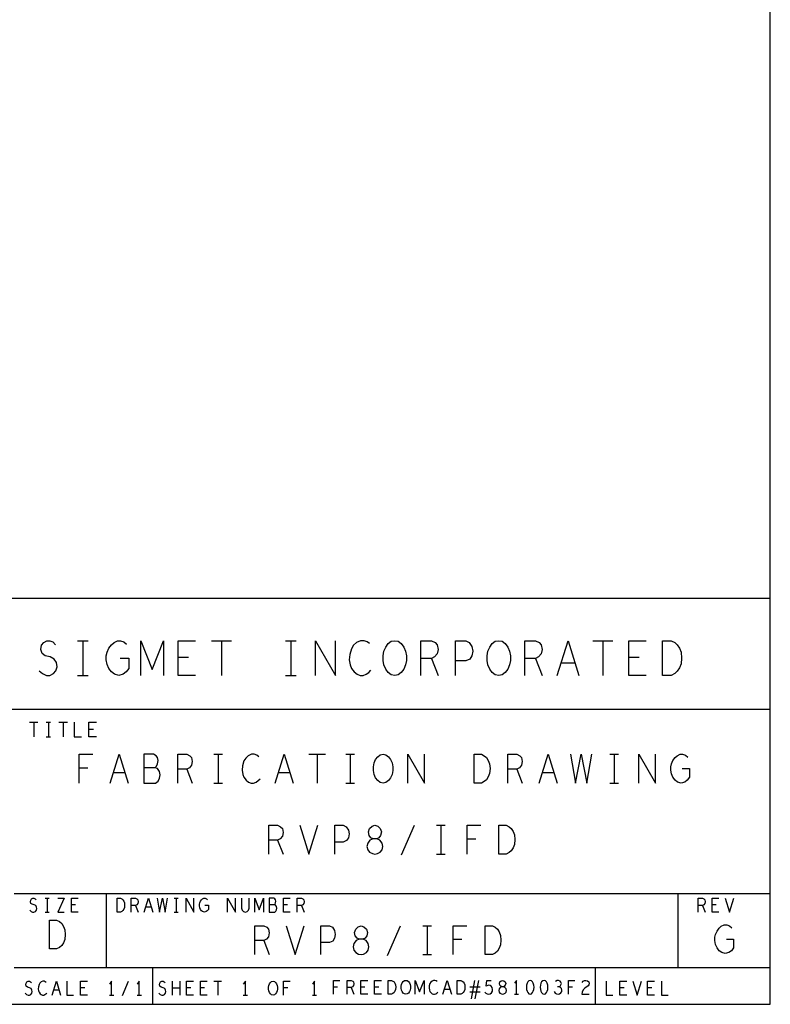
# Model space of a CAD drawing. Extents: x 280 to 610, y 250 to 460.
# Tile 39 of 53: x 569 to 610, y 250 to 303. Entities that reach past the tile are written whole.
import ezdxf

# ---------------------------------------------------------------- set-up
doc = ezdxf.new("R2010")
doc.units = 0
doc.layers.add('RVP8-IFD_G_fab_art', color=2, linetype='CONTINUOUS')

msp = doc.modelspace()

# ---------------------------------------------------------------- linework, layer by layer
at = {"layer": 'RVP8-IFD_G_fab_art'}
for points in [[(279.7, 249.65), (609.7, 249.65), (609.7, 459.65), (279.7, 459.65), (279.7, 249.65), (279.7, 249.65)], [(589.335, 267.49), (589.147, 267.521), (588.983, 267.647), (588.842, 267.835), (588.747, 268.054), (588.7, 268.305), (588.7, 268.555), (588.747, 268.806), (588.842, 269.025), (588.983, 269.213), (589.147, 269.339), (589.335, 269.37), (589.523, 269.339), (589.687, 269.213), (589.828, 269.025), (589.923, 268.806), (589.97, 268.555), (589.97, 268.305), (589.923, 268.054), (589.828, 267.835), (589.687, 267.647), (589.523, 267.521), (589.335, 267.49)], [(594.975, 267.49), (594.787, 267.521), (594.623, 267.647), (594.482, 267.835), (594.387, 268.054), (594.34, 268.305), (594.34, 268.555), (594.387, 268.806), (594.482, 269.025), (594.623, 269.213), (594.787, 269.339), (594.975, 269.37), (595.163, 269.339), (595.327, 269.213), (595.468, 269.025), (595.563, 268.806), (595.61, 268.555), (595.61, 268.305), (595.563, 268.054), (595.468, 267.835), (595.327, 267.647), (595.163, 267.521), (594.975, 267.49)], [(603.858, 267.49), (603.858, 269.37), (604.328, 269.37), (604.516, 269.276), (604.657, 269.151), (604.775, 268.963), (604.868, 268.743), (604.892, 268.43), (604.868, 268.117), (604.775, 267.897), (604.657, 267.709), (604.516, 267.584), (604.328, 267.49), (603.858, 267.49)], [(588.7, 261.65), (588.544, 261.676), (588.408, 261.78), (588.29, 261.936), (588.212, 262.118), (588.173, 262.326), (588.173, 262.534), (588.212, 262.742), (588.29, 262.924), (588.408, 263.08), (588.544, 263.184), (588.7, 263.21), (588.856, 263.184), (588.992, 263.08), (589.11, 262.924), (589.188, 262.742), (589.227, 262.534), (589.227, 262.326), (589.188, 262.118), (589.11, 261.936), (588.992, 261.78), (588.856, 261.676), (588.7, 261.65)], [(593.641, 261.65), (593.641, 263.21), (594.031, 263.21), (594.187, 263.132), (594.304, 263.028), (594.402, 262.872), (594.48, 262.69), (594.499, 262.43), (594.48, 262.17), (594.402, 261.988), (594.304, 261.832), (594.187, 261.728), (594.031, 261.65), (593.641, 261.65)], [(588.255, 257.8), (588.391, 257.826), (588.547, 257.904), (588.645, 258.034), (588.684, 258.216), (588.645, 258.398), (588.528, 258.554), (588.352, 258.632), (588.158, 258.632), (588.04, 258.684), (587.943, 258.814), (587.904, 258.996), (587.963, 259.178), (588.099, 259.308), (588.255, 259.36), (588.411, 259.308), (588.547, 259.178), (588.606, 258.996), (588.567, 258.814), (588.47, 258.684), (588.352, 258.632), (588.158, 258.632), (587.982, 258.554), (587.865, 258.398), (587.826, 258.216), (587.865, 258.034), (587.963, 257.904), (588.119, 257.826), (588.255, 257.8)], [(594.986, 257.8), (594.986, 259.36), (595.376, 259.36), (595.532, 259.282), (595.649, 259.178), (595.747, 259.022), (595.824, 258.84), (595.844, 258.58), (595.824, 258.32), (595.747, 258.138), (595.649, 257.982), (595.532, 257.878), (595.376, 257.8), (594.986, 257.8)], [(574.275, 254.65), (574.275, 255.4), (574.461, 255.4), (574.536, 255.362), (574.592, 255.312), (574.639, 255.238), (574.676, 255.15), (574.685, 255.025), (574.676, 254.9), (574.639, 254.812), (574.592, 254.737), (574.536, 254.687), (574.461, 254.65), (574.275, 254.65)], [(570.606, 252.65), (570.606, 254.21), (570.996, 254.21), (571.152, 254.132), (571.269, 254.028), (571.367, 253.872), (571.444, 253.69), (571.464, 253.43), (571.444, 253.17), (571.367, 252.988), (571.269, 252.832), (571.152, 252.728), (570.996, 252.65), (570.606, 252.65), (570.606, 252.65)], [(587.505, 252.35), (587.641, 252.376), (587.797, 252.454), (587.895, 252.584), (587.934, 252.766), (587.895, 252.948), (587.778, 253.104), (587.602, 253.182), (587.408, 253.182), (587.29, 253.234), (587.193, 253.364), (587.154, 253.546), (587.213, 253.728), (587.349, 253.858), (587.505, 253.91), (587.661, 253.858), (587.797, 253.728), (587.856, 253.546), (587.817, 253.364), (587.72, 253.234), (587.602, 253.182), (587.408, 253.182), (587.232, 253.104), (587.115, 252.948), (587.076, 252.766), (587.115, 252.584), (587.213, 252.454), (587.369, 252.376), (587.505, 252.35)], [(594.236, 252.35), (594.236, 253.91), (594.626, 253.91), (594.782, 253.832), (594.899, 253.728), (594.997, 253.572), (595.074, 253.39), (595.094, 253.13), (595.074, 252.87), (594.997, 252.688), (594.899, 252.532), (594.782, 252.428), (594.626, 252.35), (594.236, 252.35)], [(582.73, 250.15), (582.655, 250.162), (582.59, 250.212), (582.534, 250.287), (582.497, 250.375), (582.478, 250.475), (582.478, 250.575), (582.497, 250.675), (582.534, 250.763), (582.59, 250.837), (582.655, 250.888), (582.73, 250.9), (582.805, 250.888), (582.87, 250.837), (582.926, 250.763), (582.963, 250.675), (582.982, 250.575), (582.982, 250.475), (582.963, 250.375), (582.926, 250.287), (582.87, 250.212), (582.805, 250.162), (582.73, 250.15)], [(588.975, 250.2), (588.975, 250.95), (589.161, 250.95), (589.236, 250.912), (589.292, 250.862), (589.339, 250.788), (589.376, 250.7), (589.385, 250.575), (589.376, 250.45), (589.339, 250.362), (589.292, 250.287), (589.236, 250.237), (589.161, 250.2), (588.975, 250.2)], [(589.93, 250.2), (589.855, 250.213), (589.79, 250.262), (589.734, 250.337), (589.697, 250.425), (589.678, 250.525), (589.678, 250.625), (589.697, 250.725), (589.734, 250.813), (589.79, 250.887), (589.855, 250.938), (589.93, 250.95), (590.005, 250.938), (590.07, 250.887), (590.126, 250.813), (590.163, 250.725), (590.182, 250.625), (590.182, 250.525), (590.163, 250.425), (590.126, 250.337), (590.07, 250.262), (590.005, 250.213), (589.93, 250.2)], [(592.725, 250.2), (592.725, 250.95), (592.911, 250.95), (592.986, 250.912), (593.042, 250.862), (593.089, 250.788), (593.126, 250.7), (593.135, 250.575), (593.126, 250.45), (593.089, 250.362), (593.042, 250.287), (592.986, 250.237), (592.911, 250.2), (592.725, 250.2)], [(595.18, 250.2), (595.245, 250.213), (595.32, 250.25), (595.367, 250.312), (595.385, 250.4), (595.367, 250.487), (595.311, 250.562), (595.227, 250.6), (595.133, 250.6), (595.077, 250.625), (595.031, 250.687), (595.012, 250.775), (595.04, 250.862), (595.105, 250.925), (595.18, 250.95), (595.255, 250.925), (595.32, 250.862), (595.348, 250.775), (595.329, 250.687), (595.283, 250.625), (595.227, 250.6), (595.133, 250.6), (595.049, 250.562), (594.993, 250.487), (594.975, 250.4), (594.993, 250.312), (595.04, 250.25), (595.115, 250.213), (595.18, 250.2)], [(596.68, 250.95), (596.605, 250.925), (596.549, 250.862), (596.512, 250.788), (596.484, 250.687), (596.475, 250.575), (596.484, 250.462), (596.512, 250.362), (596.549, 250.287), (596.605, 250.225), (596.68, 250.2), (596.755, 250.225), (596.811, 250.287), (596.848, 250.362), (596.876, 250.462), (596.885, 250.575), (596.876, 250.687), (596.848, 250.788), (596.811, 250.862), (596.755, 250.925), (596.68, 250.95)], [(597.43, 250.95), (597.355, 250.925), (597.299, 250.862), (597.262, 250.788), (597.234, 250.687), (597.225, 250.575), (597.234, 250.462), (597.262, 250.362), (597.299, 250.287), (597.355, 250.225), (597.43, 250.2), (597.505, 250.225), (597.561, 250.287), (597.598, 250.362), (597.626, 250.462), (597.635, 250.575), (597.626, 250.687), (597.598, 250.788), (597.561, 250.862), (597.505, 250.925), (597.43, 250.95)]]:
    msp.add_lwpolyline(points, close=True, dxfattribs=at)
for points in [[(609.7, 271.65), (547.7, 271.65), (547.7, 249.65)], [(570.042, 267.741), (570.23, 267.584), (570.441, 267.49), (570.629, 267.49), (570.817, 267.584), (570.958, 267.741), (571.028, 267.96), (570.982, 268.179), (570.864, 268.367), (570.652, 268.493), (570.371, 268.555), (570.206, 268.681), (570.135, 268.9), (570.183, 269.119), (570.3, 269.276), (570.464, 269.37), (570.629, 269.37), (570.794, 269.307), (570.935, 269.151)], [(572.133, 269.37), (572.697, 269.37)], [(572.415, 269.37), (572.415, 267.49)], [(574.436, 268.43), (574.906, 268.43), (574.906, 267.866), (574.765, 267.678), (574.6, 267.553), (574.366, 267.49), (574.131, 267.553), (573.966, 267.678), (573.825, 267.866), (573.731, 268.085), (573.684, 268.336), (573.684, 268.555), (573.731, 268.743), (573.825, 268.963), (573.966, 269.151), (574.107, 269.276), (574.295, 269.37), (574.459, 269.37), (574.647, 269.307), (574.788, 269.182)], [(575.564, 267.49), (575.564, 269.37), (576.175, 267.803), (576.786, 269.37), (576.786, 267.49)], [(578.525, 267.49), (577.585, 267.49), (577.585, 269.37), (578.525, 269.37)], [(579.395, 269.37), (580.475, 269.37)], [(579.935, 269.37), (579.935, 267.49)], [(583.413, 269.37), (583.977, 269.37)], [(583.695, 269.37), (583.695, 267.49)], [(585.035, 267.49), (585.035, 269.37), (586.115, 267.49), (586.115, 269.37)], [(587.972, 269.213), (587.831, 269.307), (587.667, 269.37), (587.479, 269.37), (587.267, 269.276), (587.103, 269.119), (586.985, 268.931), (586.891, 268.618), (586.867, 268.336), (586.915, 268.054), (586.985, 267.866), (587.126, 267.678), (587.291, 267.553), (587.455, 267.49), (587.619, 267.49), (587.784, 267.553), (587.925, 267.647), (588.043, 267.772)], [(590.745, 267.49), (590.745, 269.37), (591.332, 269.37), (591.52, 269.276), (591.638, 269.151), (591.685, 268.9), (591.638, 268.649), (591.497, 268.493), (591.332, 268.399), (590.745, 268.399)], [(592.625, 267.49), (592.625, 269.37), (593.189, 269.37), (593.377, 269.276), (593.518, 269.057), (593.565, 268.806), (593.518, 268.555), (593.4, 268.367), (593.189, 268.273), (592.625, 268.273)], [(596.385, 267.49), (596.385, 269.37), (596.972, 269.37), (597.16, 269.276), (597.278, 269.151), (597.325, 268.9), (597.278, 268.649), (597.137, 268.493), (596.972, 268.399), (596.385, 268.399)], [(598.147, 267.49), (598.735, 269.37), (599.323, 267.49)], [(600.075, 269.37), (601.155, 269.37)], [(600.615, 269.37), (600.615, 267.49)], [(602.965, 267.49), (602.025, 267.49), (602.025, 269.37), (602.965, 269.37)], [(578.149, 268.461), (577.585, 268.461)], [(591.332, 268.399), (591.685, 267.49)], [(596.972, 268.399), (597.325, 267.49)], [(599.111, 268.148), (598.359, 268.148)], [(602.589, 268.461), (602.025, 268.461)], [(572.133, 267.49), (572.697, 267.49)], [(583.413, 267.49), (583.977, 267.49)], [(547.7, 265.65), (609.7, 265.65)], [(569.52, 264.95), (569.98, 264.95)], [(569.75, 264.95), (569.75, 264.15)], [(570.43, 264.95), (570.67, 264.95)], [(570.55, 264.95), (570.55, 264.15)], [(571.12, 264.95), (571.58, 264.95)], [(571.35, 264.95), (571.35, 264.15)], [(571.95, 264.95), (571.95, 264.15), (572.35, 264.15)], [(573.15, 264.15), (572.75, 264.15), (572.75, 264.95), (573.15, 264.95)], [(572.99, 264.563), (572.75, 264.563)], [(570.43, 264.15), (570.67, 264.15)], [(572.219, 261.65), (572.219, 263.21), (572.961, 263.21)], [(573.892, 261.65), (574.38, 263.21), (574.868, 261.65)], [(576.326, 262.482), (576.404, 262.56), (576.462, 262.69), (576.502, 262.872), (576.462, 263.028), (576.385, 263.132), (576.248, 263.21), (575.722, 263.21), (575.722, 261.65), (576.365, 261.65), (576.502, 261.754), (576.58, 261.91), (576.618, 262.092), (576.58, 262.274), (576.462, 262.43), (576.326, 262.482), (575.722, 262.482)], [(577.57, 261.65), (577.57, 263.21), (578.058, 263.21), (578.214, 263.132), (578.311, 263.028), (578.35, 262.82), (578.311, 262.612), (578.194, 262.482), (578.058, 262.404), (577.57, 262.404)], [(579.516, 263.21), (579.984, 263.21)], [(579.75, 263.21), (579.75, 261.65)], [(581.969, 263.08), (581.852, 263.158), (581.716, 263.21), (581.56, 263.21), (581.384, 263.132), (581.248, 263.002), (581.15, 262.846), (581.072, 262.586), (581.052, 262.352), (581.092, 262.118), (581.15, 261.962), (581.267, 261.806), (581.404, 261.702), (581.54, 261.65), (581.676, 261.65), (581.813, 261.702), (581.93, 261.78), (582.028, 261.884)], [(582.842, 261.65), (583.33, 263.21), (583.818, 261.65)], [(584.672, 263.21), (585.568, 263.21)], [(585.12, 263.21), (585.12, 261.65)], [(586.676, 263.21), (587.144, 263.21)], [(586.91, 263.21), (586.91, 261.65)], [(590.042, 261.65), (590.042, 263.21), (590.938, 261.65), (590.938, 263.21)], [(595.47, 261.65), (595.47, 263.21), (595.958, 263.21), (596.114, 263.132), (596.211, 263.028), (596.25, 262.82), (596.211, 262.612), (596.094, 262.482), (595.958, 262.404), (595.47, 262.404)], [(597.162, 261.65), (597.65, 263.21), (598.138, 261.65)], [(598.855, 263.21), (599.128, 261.65), (599.44, 263.21), (599.752, 261.65), (600.025, 263.21)], [(600.996, 263.21), (601.464, 263.21)], [(601.23, 263.21), (601.23, 261.65)], [(602.572, 261.65), (602.572, 263.21), (603.468, 261.65), (603.468, 263.21)], [(604.927, 262.43), (605.317, 262.43), (605.317, 261.962), (605.2, 261.806), (605.064, 261.702), (604.869, 261.65), (604.674, 261.702), (604.537, 261.806), (604.42, 261.962), (604.342, 262.144), (604.303, 262.352), (604.303, 262.534), (604.342, 262.69), (604.42, 262.872), (604.537, 263.028), (604.654, 263.132), (604.81, 263.21), (604.946, 263.21), (605.102, 263.158), (605.22, 263.054)], [(572.688, 262.456), (572.219, 262.456)], [(574.692, 262.196), (574.068, 262.196)], [(578.058, 262.404), (578.35, 261.65)], [(583.642, 262.196), (583.018, 262.196)], [(595.958, 262.404), (596.25, 261.65)], [(597.962, 262.196), (597.338, 262.196)], [(579.516, 261.65), (579.984, 261.65)], [(586.676, 261.65), (587.144, 261.65)], [(600.996, 261.65), (601.464, 261.65)], [(582.495, 257.8), (582.495, 259.36), (582.982, 259.36), (583.138, 259.282), (583.236, 259.178), (583.275, 258.97), (583.236, 258.762), (583.119, 258.632), (582.982, 258.554), (582.495, 258.554)], [(584.187, 259.36), (584.675, 257.8), (585.163, 259.36)], [(586.075, 257.8), (586.075, 259.36), (586.543, 259.36), (586.699, 259.282), (586.816, 259.1), (586.855, 258.892), (586.816, 258.684), (586.718, 258.528), (586.543, 258.45), (586.075, 258.45)], [(589.694, 257.748), (590.396, 259.36)], [(591.601, 259.36), (592.069, 259.36)], [(591.835, 259.36), (591.835, 257.8)], [(593.254, 257.8), (593.254, 259.36), (593.996, 259.36)], [(582.982, 258.554), (583.275, 257.8)], [(593.722, 258.606), (593.254, 258.606)], [(591.601, 257.8), (592.069, 257.8)], [(609.7, 255.65), (568.7, 255.65)], [(569.534, 254.75), (569.609, 254.687), (569.693, 254.65), (569.767, 254.65), (569.842, 254.687), (569.898, 254.75), (569.926, 254.838), (569.907, 254.925), (569.861, 255), (569.777, 255.05), (569.665, 255.075), (569.599, 255.125), (569.571, 255.212), (569.59, 255.3), (569.637, 255.362), (569.702, 255.4), (569.767, 255.4), (569.833, 255.375), (569.889, 255.312)], [(570.368, 255.4), (570.592, 255.4)], [(570.48, 255.4), (570.48, 254.65)], [(571.053, 255.4), (571.407, 255.4), (571.053, 254.65), (571.407, 254.65)], [(572.167, 254.65), (571.793, 254.65), (571.793, 255.4), (572.167, 255.4)], [(573.7, 251.65), (573.7, 255.65)], [(575.043, 254.65), (575.043, 255.4), (575.277, 255.4), (575.351, 255.362), (575.398, 255.312), (575.417, 255.212), (575.398, 255.112), (575.342, 255.05), (575.277, 255.012), (575.043, 255.012)], [(575.747, 254.65), (575.98, 255.4), (576.213, 254.65)], [(576.45, 255.4), (576.581, 254.65), (576.73, 255.4), (576.879, 254.65), (577.01, 255.4)], [(577.368, 255.4), (577.592, 255.4)], [(577.48, 255.4), (577.48, 254.65)], [(578.015, 254.65), (578.015, 255.4), (578.445, 254.65), (578.445, 255.4)], [(579.036, 255.025), (579.223, 255.025), (579.223, 254.8), (579.167, 254.725), (579.101, 254.675), (579.008, 254.65), (578.915, 254.675), (578.849, 254.725), (578.793, 254.8), (578.756, 254.888), (578.737, 254.988), (578.737, 255.075), (578.756, 255.15), (578.793, 255.238), (578.849, 255.312), (578.905, 255.362), (578.98, 255.4), (579.045, 255.4), (579.12, 255.375), (579.176, 255.325)], [(580.265, 254.65), (580.265, 255.4), (580.695, 254.65), (580.695, 255.4)], [(581.025, 255.4), (581.025, 254.863), (581.062, 254.75), (581.137, 254.675), (581.23, 254.65), (581.323, 254.675), (581.398, 254.75), (581.435, 254.863), (581.435, 255.4)], [(581.737, 254.65), (581.737, 255.4), (581.98, 254.775), (582.223, 255.4), (582.223, 254.65)], [(582.805, 255.05), (582.842, 255.088), (582.87, 255.15), (582.889, 255.238), (582.87, 255.312), (582.833, 255.362), (582.767, 255.4), (582.515, 255.4), (582.515, 254.65), (582.823, 254.65), (582.889, 254.7), (582.926, 254.775), (582.945, 254.863), (582.926, 254.95), (582.87, 255.025), (582.805, 255.05), (582.515, 255.05)], [(583.667, 254.65), (583.293, 254.65), (583.293, 255.4), (583.667, 255.4)], [(584.043, 254.65), (584.043, 255.4), (584.277, 255.4), (584.351, 255.362), (584.398, 255.312), (584.417, 255.212), (584.398, 255.112), (584.342, 255.05), (584.277, 255.012), (584.043, 255.012)], [(604.7, 251.65), (604.7, 255.65)], [(605.793, 254.65), (605.793, 255.4), (606.027, 255.4), (606.101, 255.362), (606.148, 255.312), (606.167, 255.212), (606.148, 255.112), (606.092, 255.05), (606.027, 255.012), (605.793, 255.012)], [(606.917, 254.65), (606.543, 254.65), (606.543, 255.4), (606.917, 255.4)], [(607.247, 255.4), (607.48, 254.65), (607.713, 255.4)], [(572.017, 255.038), (571.793, 255.038)], [(575.277, 255.012), (575.417, 254.65)], [(576.129, 254.912), (575.831, 254.912)], [(583.517, 255.038), (583.293, 255.038)], [(584.277, 255.012), (584.417, 254.65)], [(606.027, 255.012), (606.167, 254.65)], [(606.767, 255.038), (606.543, 255.038)], [(570.368, 254.65), (570.592, 254.65)], [(577.368, 254.65), (577.592, 254.65)], [(581.745, 252.35), (581.745, 253.91), (582.232, 253.91), (582.388, 253.832), (582.486, 253.728), (582.525, 253.52), (582.486, 253.312), (582.369, 253.182), (582.232, 253.104), (581.745, 253.104)], [(583.437, 253.91), (583.925, 252.35), (584.413, 253.91)], [(585.325, 252.35), (585.325, 253.91), (585.793, 253.91), (585.949, 253.832), (586.066, 253.65), (586.105, 253.442), (586.066, 253.234), (585.968, 253.078), (585.793, 253), (585.325, 253)], [(588.944, 252.298), (589.646, 253.91)], [(590.851, 253.91), (591.319, 253.91)], [(591.085, 253.91), (591.085, 252.35)], [(592.504, 252.35), (592.504, 253.91), (593.246, 253.91)], [(607.317, 253.18), (607.707, 253.18), (607.707, 252.712), (607.59, 252.556), (607.454, 252.452), (607.259, 252.4), (607.064, 252.452), (606.927, 252.556), (606.81, 252.712), (606.732, 252.894), (606.693, 253.102), (606.693, 253.284), (606.732, 253.44), (606.81, 253.622), (606.927, 253.778), (607.044, 253.882), (607.2, 253.96), (607.336, 253.96), (607.492, 253.908), (607.61, 253.804)], [(592.972, 253.156), (592.504, 253.156)], [(582.232, 253.104), (582.525, 252.35)], [(590.851, 252.35), (591.319, 252.35)], [(568.7, 251.65), (609.7, 251.65)], [(576.2, 251.65), (576.2, 249.65)], [(600.2, 251.65), (600.2, 249.65)], [(569.284, 250.25), (569.359, 250.187), (569.443, 250.15), (569.517, 250.15), (569.592, 250.187), (569.648, 250.25), (569.676, 250.338), (569.657, 250.425), (569.611, 250.5), (569.527, 250.55), (569.415, 250.575), (569.349, 250.625), (569.321, 250.712), (569.34, 250.8), (569.387, 250.862), (569.452, 250.9), (569.517, 250.9), (569.583, 250.875), (569.639, 250.812)], [(570.435, 250.837), (570.379, 250.875), (570.314, 250.9), (570.239, 250.9), (570.155, 250.862), (570.09, 250.8), (570.043, 250.725), (570.006, 250.6), (569.997, 250.488), (570.015, 250.375), (570.043, 250.3), (570.099, 250.225), (570.165, 250.175), (570.23, 250.15), (570.295, 250.15), (570.361, 250.175), (570.417, 250.212), (570.463, 250.262)], [(570.747, 250.15), (570.98, 250.9), (571.213, 250.15)], [(571.543, 250.9), (571.543, 250.15), (571.917, 250.15)], [(572.667, 250.15), (572.293, 250.15), (572.293, 250.9), (572.667, 250.9)], [(572.517, 250.538), (572.293, 250.538)], [(573.98, 250.15), (573.98, 250.9), (573.868, 250.75)], [(574.562, 250.125), (574.898, 250.9)], [(575.48, 250.15), (575.48, 250.9), (575.368, 250.75)], [(576.534, 250.25), (576.609, 250.187), (576.693, 250.15), (576.767, 250.15), (576.842, 250.187), (576.898, 250.25), (576.926, 250.338), (576.907, 250.425), (576.861, 250.5), (576.777, 250.55), (576.665, 250.575), (576.599, 250.625), (576.571, 250.712), (576.59, 250.8), (576.637, 250.862), (576.702, 250.9), (576.767, 250.9), (576.833, 250.875), (576.889, 250.812)], [(577.284, 250.15), (577.284, 250.9)], [(577.676, 250.525), (577.284, 250.525)], [(577.676, 250.9), (577.676, 250.15)], [(578.417, 250.15), (578.043, 250.15), (578.043, 250.9), (578.417, 250.9)], [(578.267, 250.538), (578.043, 250.538)], [(579.167, 250.15), (578.793, 250.15), (578.793, 250.9), (579.167, 250.9)], [(579.017, 250.538), (578.793, 250.538)], [(579.515, 250.9), (579.945, 250.9)], [(579.73, 250.9), (579.73, 250.15)], [(581.23, 250.15), (581.23, 250.9), (581.118, 250.75)], [(583.303, 250.15), (583.303, 250.9), (583.657, 250.9)], [(583.527, 250.538), (583.303, 250.538)], [(584.98, 250.15), (584.98, 250.9), (584.868, 250.75)], [(586.003, 250.2), (586.003, 250.95), (586.357, 250.95)], [(586.227, 250.588), (586.003, 250.588)], [(586.743, 250.2), (586.743, 250.95), (586.977, 250.95), (587.051, 250.912), (587.098, 250.862), (587.117, 250.762), (587.098, 250.662), (587.042, 250.6), (586.977, 250.562), (586.743, 250.562)], [(586.977, 250.562), (587.117, 250.2)], [(587.867, 250.2), (587.493, 250.2), (587.493, 250.95), (587.867, 250.95)], [(587.717, 250.588), (587.493, 250.588)], [(588.617, 250.2), (588.243, 250.2), (588.243, 250.95), (588.617, 250.95)], [(588.467, 250.588), (588.243, 250.588)], [(590.437, 250.2), (590.437, 250.95), (590.68, 250.325), (590.923, 250.95), (590.923, 250.2)], [(591.635, 250.887), (591.579, 250.925), (591.514, 250.95), (591.439, 250.95), (591.355, 250.912), (591.29, 250.85), (591.243, 250.775), (591.206, 250.65), (591.197, 250.538), (591.215, 250.425), (591.243, 250.35), (591.299, 250.275), (591.365, 250.225), (591.43, 250.2), (591.495, 250.2), (591.561, 250.225), (591.617, 250.262), (591.663, 250.312)], [(591.947, 250.2), (592.18, 250.95), (592.413, 250.2)], [(592.329, 250.462), (592.031, 250.462)], [(593.96, 250.575), (593.4, 250.575)], [(593.493, 249.95), (593.68, 250.95)], [(593.867, 250.95), (593.68, 249.95)], [(594.225, 250.312), (594.281, 250.25), (594.346, 250.213), (594.43, 250.2), (594.514, 250.225), (594.579, 250.275), (594.626, 250.362), (594.635, 250.462), (594.617, 250.562), (594.57, 250.625), (594.505, 250.675), (594.439, 250.687), (594.374, 250.675), (594.29, 250.625), (594.318, 250.95), (594.57, 250.95)], [(595.93, 250.2), (595.93, 250.95), (595.818, 250.8)], [(597.975, 250.35), (598.031, 250.262), (598.105, 250.213), (598.189, 250.2), (598.264, 250.213), (598.339, 250.275), (598.385, 250.35), (598.395, 250.425), (598.376, 250.512), (598.311, 250.575), (598.245, 250.6), (598.161, 250.6)], [(598.245, 250.6), (598.301, 250.638), (598.348, 250.7), (598.367, 250.775), (598.348, 250.85), (598.301, 250.912), (598.217, 250.95), (598.133, 250.938), (598.049, 250.887)], [(598.753, 250.2), (598.753, 250.95), (599.107, 250.95)], [(598.977, 250.588), (598.753, 250.588)], [(599.503, 250.825), (599.559, 250.9), (599.624, 250.938), (599.699, 250.95), (599.792, 250.925), (599.857, 250.862), (599.876, 250.788), (599.867, 250.712), (599.829, 250.65), (599.643, 250.525), (599.559, 250.438), (599.503, 250.312), (599.484, 250.2), (599.876, 250.2)], [(600.793, 250.9), (600.793, 250.15), (601.167, 250.15)], [(601.917, 250.15), (601.543, 250.15), (601.543, 250.9), (601.917, 250.9)], [(601.767, 250.538), (601.543, 250.538)], [(602.247, 250.9), (602.48, 250.15), (602.713, 250.9)], [(603.417, 250.15), (603.043, 250.15), (603.043, 250.9), (603.417, 250.9)], [(603.267, 250.538), (603.043, 250.538)], [(603.793, 250.9), (603.793, 250.15), (604.167, 250.15)], [(571.129, 250.412), (570.831, 250.412)], [(573.868, 250.15), (574.092, 250.15)], [(575.368, 250.15), (575.592, 250.15)], [(581.118, 250.15), (581.342, 250.15)], [(584.868, 250.15), (585.092, 250.15)], [(593.4, 250.325), (593.96, 250.325)], [(595.818, 250.2), (596.042, 250.2)]]:
    msp.add_lwpolyline(points, dxfattribs=at)

doc.saveas('drawing.dxf')
